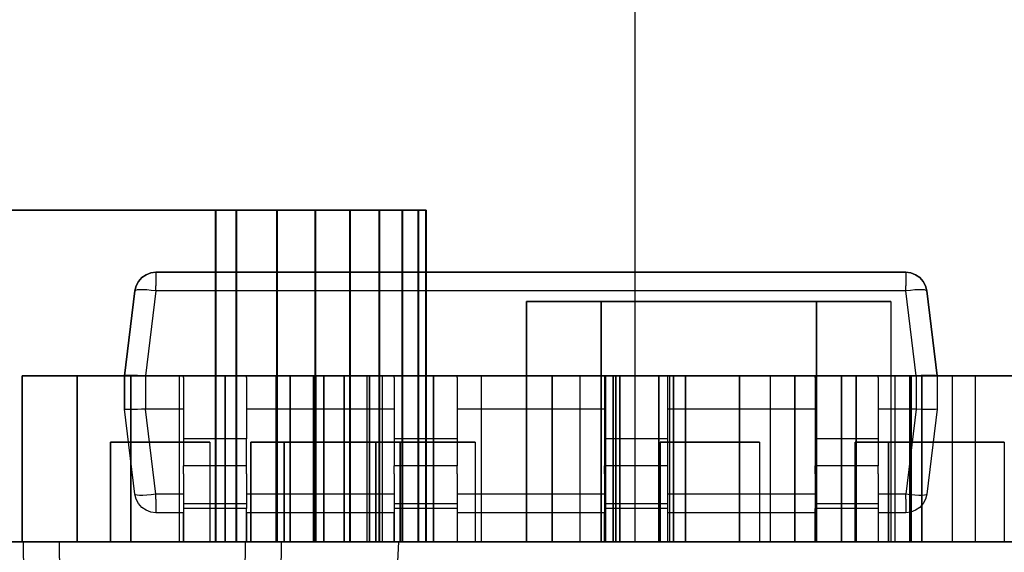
# Model space of a CAD drawing. Header units: inches. Extents: x 0 to 297, y -210 to 0.
# Tile 15 of 82: x 112.05 to 115.02, y -176.97 to -175.37. Entities that reach past the tile are written whole.
import ezdxf

# ---------------------------------------------------------------- set-up
doc = ezdxf.new("R2010")
doc.units = ezdxf.units.IN
doc.header["$MEASUREMENT"] = 0

msp = doc.modelspace()

# ---------------------------------------------------------------- linework, layer by layer
at = {"color": 18, "true_color": 0x000000}
for p, q in [((113.9058, -171.2601), (113.9058, -176.9401)), ((113.9058, -175.2851), (113.9058, -176.9401)), ((111.4102, -175.9401), (112.6402, -175.9401)), ((112.6402, -175.9401), (111.4102, -175.9401)), ((111.4123, -175.9401), (112.6423, -175.9401)), ((112.6423, -175.9401), (111.4123, -175.9401)), ((112.6402, -175.9401), (112.7027, -175.9401)), ((112.7027, -175.9401), (112.6402, -175.9401)), ((112.6402, -175.9401), (112.6402, -176.9401)), ((112.6423, -175.9401), (112.7048, -175.9401)), ((112.7048, -175.9401), (112.6423, -175.9401)), ((112.6423, -175.9401), (112.6423, -176.9401)), ((112.7027, -175.9401), (112.8252, -175.9401)), ((112.7027, -175.9401), (112.7027, -176.9401)), ((112.8252, -175.9401), (112.7027, -175.9401)), ((112.7048, -175.9401), (112.8273, -175.9401)), ((112.7048, -175.9401), (112.7048, -176.9401)), ((112.8273, -175.9401), (112.7048, -175.9401)), ((112.8252, -175.9401), (112.9407, -175.9401)), ((112.8252, -175.9401), (112.8252, -176.9401)), ((112.9407, -175.9401), (112.8252, -175.9401)), ((112.8273, -175.9401), (112.9428, -175.9401)), ((112.8273, -175.9401), (112.8273, -176.9401)), ((112.9428, -175.9401), (112.8273, -175.9401)), ((112.9407, -175.9401), (113.0447, -175.9401)), ((112.9407, -175.9401), (112.9407, -176.9401)), ((113.0447, -175.9401), (112.9407, -175.9401)), ((112.9428, -175.9401), (113.0468, -175.9401)), ((112.9428, -175.9401), (112.9428, -176.9401)), ((113.0468, -175.9401), (112.9428, -175.9401)), ((113.0447, -175.9401), (113.1332, -175.9401)), ((113.0447, -175.9401), (113.0447, -176.9401)), ((113.1332, -175.9401), (113.0447, -175.9401)), ((113.0468, -175.9401), (113.1353, -175.9401)), ((113.0468, -175.9401), (113.0468, -176.9401)), ((113.1353, -175.9401), (113.0468, -175.9401)), ((113.1332, -175.9401), (113.2027, -175.9401)), ((113.1332, -175.9401), (113.1332, -176.9401)), ((113.2027, -175.9401), (113.1332, -175.9401)), ((113.1353, -175.9401), (113.2048, -175.9401)), ((113.1353, -175.9401), (113.1353, -176.9401)), ((113.2048, -175.9401), (113.1353, -175.9401)), ((113.2027, -175.9401), (113.2507, -175.9401)), ((113.2027, -175.9401), (113.2027, -176.9401)), ((113.2507, -175.9401), (113.2027, -175.9401)), ((113.2048, -175.9401), (113.2528, -175.9401)), ((113.2048, -175.9401), (113.2048, -176.9401)), ((113.2528, -175.9401), (113.2048, -175.9401)), ((113.2507, -175.9401), (113.2747, -175.9401)), ((113.2507, -175.9401), (113.2507, -176.9401)), ((113.2747, -175.9401), (113.2507, -175.9401)), ((113.2528, -175.9401), (113.2768, -175.9401)), ((113.2528, -175.9401), (113.2528, -176.9401)), ((113.2768, -175.9401), (113.2528, -175.9401)), ((113.2747, -175.9401), (113.2747, -176.9401)), ((113.2747, -175.9401), (113.2747, -176.9401)), ((113.2768, -175.9401), (113.2768, -176.9401)), ((113.2768, -175.9401), (113.2768, -176.9401)), ((112.4094, -176.1551), (112.4194, -176.1436)), ((112.4194, -176.1436), (112.4094, -176.1551)), ((112.4194, -176.1436), (112.4319, -176.1351)), ((112.4319, -176.1351), (112.4194, -176.1436)), ((112.4319, -176.1351), (112.4464, -176.1296)), ((112.4464, -176.1296), (112.4319, -176.1351)), ((112.4464, -176.1296), (112.4614, -176.1276)), ((112.4614, -176.1276), (112.4464, -176.1296)), ((112.4614, -176.1276), (114.7224, -176.1276)), ((114.7224, -176.1276), (112.4614, -176.1276)), ((112.4614, -176.1276), (112.4614, -176.1296)), ((112.4614, -176.1296), (112.4614, -176.1351)), ((112.4614, -176.1351), (112.4614, -176.1436)), ((112.4614, -176.1436), (112.4614, -176.1551)), ((114.7224, -176.1276), (114.7374, -176.1296)), ((114.7374, -176.1296), (114.7224, -176.1276)), ((114.7224, -176.1276), (114.7224, -176.1296)), ((114.7224, -176.1296), (114.7224, -176.1351)), ((114.7224, -176.1351), (114.7224, -176.1436)), ((114.7224, -176.1436), (114.7224, -176.1551)), ((114.7374, -176.1296), (114.7519, -176.1351)), ((114.7519, -176.1351), (114.7374, -176.1296)), ((114.7519, -176.1351), (114.7644, -176.1436)), ((114.7644, -176.1436), (114.7519, -176.1351)), ((114.7644, -176.1436), (114.7744, -176.1551)), ((114.7744, -176.1551), (114.7644, -176.1436)), ((112.3984, -176.1836), (112.4024, -176.1686)), ((112.4024, -176.1686), (112.3984, -176.1836)), ((112.4049, -176.1806), (112.4004, -176.1821)), ((112.4024, -176.1686), (112.4094, -176.1551)), ((112.4094, -176.1551), (112.4024, -176.1686)), ((112.4124, -176.1801), (112.4049, -176.1806)), ((112.4224, -176.1801), (112.4124, -176.1801)), ((112.4344, -176.1806), (112.4224, -176.1801)), ((112.4474, -176.1821), (112.4344, -176.1806)), ((112.4614, -176.1551), (112.4614, -176.1686)), ((112.4614, -176.1836), (112.4614, -176.1686)), ((114.7224, -176.1551), (114.7224, -176.1686)), ((114.7224, -176.1836), (114.7224, -176.1686)), ((114.7494, -176.1806), (114.7364, -176.1821)), ((114.7614, -176.1801), (114.7494, -176.1806)), ((114.7714, -176.1801), (114.7614, -176.1801)), ((114.7789, -176.1806), (114.7714, -176.1801)), ((114.7744, -176.1551), (114.7819, -176.1686)), ((114.7819, -176.1686), (114.7744, -176.1551)), ((114.7839, -176.1821), (114.7789, -176.1806)), ((114.7819, -176.1686), (114.7854, -176.1836)), ((114.7854, -176.1836), (114.7819, -176.1686)), ((112.3669, -176.4401), (112.3984, -176.1836)), ((112.3984, -176.1836), (112.3669, -176.4401)), ((112.4004, -176.1821), (112.3984, -176.1836)), ((112.4614, -176.1836), (112.4299, -176.4401)), ((112.4614, -176.1836), (112.4474, -176.1821)), ((114.7224, -176.1836), (112.4614, -176.1836)), ((114.7364, -176.1821), (114.7224, -176.1836)), ((114.7539, -176.4401), (114.7224, -176.1836)), ((114.7854, -176.1836), (114.7839, -176.1821)), ((114.7854, -176.1836), (114.8169, -176.4401)), ((114.8169, -176.4401), (114.7854, -176.1836)), ((113.5786, -176.2151), (113.8026, -176.2151)), ((113.5786, -176.9401), (113.5786, -176.2151)), ((113.5786, -176.2151), (113.5786, -176.9401)), ((113.8026, -176.2151), (113.5786, -176.2151)), ((113.8026, -176.2151), (113.8026, -176.9401)), ((113.8026, -176.2151), (113.8026, -176.9401)), ((113.8036, -176.2151), (114.4526, -176.2151)), ((113.8036, -176.9401), (113.8036, -176.2151)), ((113.8036, -176.2151), (113.8036, -176.9401)), ((114.4526, -176.2151), (113.8036, -176.2151)), ((114.4526, -176.2151), (114.4526, -176.9401)), ((114.4526, -176.2151), (114.4526, -176.9401)), ((114.4536, -176.2151), (114.6776, -176.2151)), ((114.4536, -176.9401), (114.4536, -176.2151)), ((114.4536, -176.2151), (114.4536, -176.9401)), ((114.6776, -176.2151), (114.4536, -176.2151)), ((114.6776, -176.2151), (114.6776, -176.9401)), ((114.6776, -176.2151), (114.6776, -176.9401)), ((112.0581, -176.9401), (112.0581, -176.4401)), ((112.0581, -176.4401), (112.5321, -176.4401)), ((112.0581, -176.4401), (112.0581, -176.9401)), ((112.5321, -176.4401), (112.0581, -176.4401)), ((112.2237, -176.4401), (112.3852, -176.4401)), ((112.2237, -176.9401), (112.2237, -176.4401)), ((112.2237, -176.4401), (112.2237, -176.9401)), ((112.3852, -176.4401), (112.2237, -176.4401)), ((112.3689, -176.4391), (112.3669, -176.4401)), ((112.3669, -176.5401), (112.3669, -176.4401)), ((112.3669, -176.4401), (112.3669, -176.5401)), ((112.3669, -176.4401), (112.3669, -176.4401)), ((112.3739, -176.4386), (112.3689, -176.4391)), ((112.3824, -176.4386), (112.3739, -176.4386)), ((112.3929, -176.4386), (112.3824, -176.4386)), ((112.3852, -176.4401), (112.3852, -176.9401)), ((112.3852, -176.4401), (112.3852, -176.9401)), ((112.3862, -176.4401), (112.9352, -176.4401)), ((112.3862, -176.9401), (112.3862, -176.4401)), ((112.3862, -176.4401), (112.3862, -176.9401)), ((112.9352, -176.4401), (112.3862, -176.4401)), ((112.4059, -176.4391), (112.3929, -176.4386)), ((112.4179, -176.4396), (112.4059, -176.4391)), ((112.4299, -176.4401), (112.4179, -176.4396)), ((112.4304, -176.4401), (112.4299, -176.4401)), ((114.7534, -176.4401), (112.4304, -176.4401)), ((112.4304, -176.4401), (112.4304, -176.5401)), ((112.5321, -176.4401), (112.5321, -176.9401)), ((112.5321, -176.4401), (112.5321, -176.9401)), ((112.7344, -176.4401), (112.5444, -176.4401)), ((112.5444, -176.4451), (112.5444, -176.4401)), ((112.5444, -176.4451), (112.5444, -176.4591)), ((112.67, -176.9401), (112.67, -176.4401)), ((112.67, -176.4401), (113.144, -176.4401)), ((112.67, -176.4401), (112.67, -176.9401)), ((113.144, -176.4401), (112.67, -176.4401)), ((112.7344, -176.4451), (112.7344, -176.4401)), ((112.7344, -176.4451), (112.7344, -176.4591)), ((112.8237, -176.9401), (112.8237, -176.4401)), ((112.8237, -176.4401), (113.2977, -176.4401)), ((112.8237, -176.4401), (112.8237, -176.9401)), ((113.2977, -176.4401), (112.8237, -176.4401)), ((112.8661, -176.4401), (113.0276, -176.4401)), ((112.8661, -176.9401), (112.8661, -176.4401)), ((112.8661, -176.4401), (112.8661, -176.9401)), ((113.0276, -176.4401), (112.8661, -176.4401)), ((112.8661, -176.4401), (113.0276, -176.4401)), ((112.8661, -176.9401), (112.8661, -176.4401)), ((113.0276, -176.4401), (112.8661, -176.4401)), ((112.8661, -176.4401), (112.8661, -176.9401)), ((112.9352, -176.4401), (112.9352, -176.9401)), ((112.9352, -176.4401), (112.9352, -176.9401)), ((112.9362, -176.4401), (113.0977, -176.4401)), ((112.9362, -176.9401), (112.9362, -176.4401)), ((112.9362, -176.4401), (112.9362, -176.9401)), ((113.0977, -176.4401), (112.9362, -176.4401)), ((112.9434, -176.4401), (113.1049, -176.4401)), ((112.9434, -176.9401), (112.9434, -176.4401)), ((113.1049, -176.4401), (112.9434, -176.4401)), ((112.9434, -176.4401), (112.9434, -176.9401)), ((112.9434, -176.4401), (113.1049, -176.4401)), ((112.9434, -176.9401), (112.9434, -176.4401)), ((112.9434, -176.4401), (112.9434, -176.9401)), ((113.1049, -176.4401), (112.9434, -176.4401)), ((112.9682, -176.9401), (112.9682, -176.4401)), ((112.9682, -176.4401), (113.4422, -176.4401)), ((112.9682, -176.4401), (112.9682, -176.9401)), ((113.4422, -176.4401), (112.9682, -176.4401)), ((113.0276, -176.4401), (113.0276, -176.9401)), ((113.0276, -176.4401), (113.0276, -176.9401)), ((113.0276, -176.4401), (113.0276, -176.9401)), ((113.0276, -176.4401), (113.0276, -176.9401)), ((113.0286, -176.4401), (113.5776, -176.4401)), ((113.0286, -176.9401), (113.0286, -176.4401)), ((113.0286, -176.4401), (113.0286, -176.9401)), ((113.5776, -176.4401), (113.0286, -176.4401)), ((113.0286, -176.4401), (113.5776, -176.4401)), ((113.0286, -176.9401), (113.0286, -176.4401)), ((113.5776, -176.4401), (113.0286, -176.4401)), ((113.0286, -176.4401), (113.0286, -176.9401)), ((113.0977, -176.4401), (113.0977, -176.9401)), ((113.0977, -176.4401), (113.0977, -176.9401)), ((113.1049, -176.4401), (113.1049, -176.9401)), ((113.1049, -176.4401), (113.1049, -176.9401)), ((113.1049, -176.4401), (113.1049, -176.9401)), ((113.1049, -176.4401), (113.1049, -176.9401)), ((113.1059, -176.4401), (113.6549, -176.4401)), ((113.1059, -176.9401), (113.1059, -176.4401)), ((113.6549, -176.4401), (113.1059, -176.4401)), ((113.1059, -176.4401), (113.1059, -176.9401)), ((113.1059, -176.4401), (113.6549, -176.4401)), ((113.1059, -176.9401), (113.1059, -176.4401)), ((113.1059, -176.4401), (113.1059, -176.9401)), ((113.6549, -176.4401), (113.1059, -176.4401)), ((113.1359, -176.4401), (113.2974, -176.4401)), ((113.1359, -176.9401), (113.1359, -176.4401)), ((113.2974, -176.4401), (113.1359, -176.4401)), ((113.1359, -176.4401), (113.1359, -176.9401)), ((113.144, -176.4401), (113.144, -176.9401)), ((113.144, -176.4401), (113.144, -176.9401)), ((113.3694, -176.4401), (113.1794, -176.4401)), ((113.1794, -176.4451), (113.1794, -176.4401)), ((113.1794, -176.4451), (113.1794, -176.4591)), ((113.2974, -176.4401), (113.2974, -176.9401)), ((113.2974, -176.4401), (113.2974, -176.9401)), ((113.2977, -176.4401), (113.2977, -176.9401)), ((113.2977, -176.4401), (113.2977, -176.9401)), ((113.2984, -176.4401), (113.8474, -176.4401)), ((113.2984, -176.9401), (113.2984, -176.4401)), ((113.8474, -176.4401), (113.2984, -176.4401)), ((113.2984, -176.4401), (113.2984, -176.9401)), ((113.3694, -176.4451), (113.3694, -176.4401)), ((113.3694, -176.4451), (113.3694, -176.4591)), ((113.4422, -176.4401), (113.4422, -176.9401)), ((113.4422, -176.4401), (113.4422, -176.9401)), ((113.5776, -176.4401), (113.5776, -176.9401)), ((113.5776, -176.4401), (113.5776, -176.9401)), ((113.5776, -176.4401), (113.5776, -176.9401)), ((113.5776, -176.4401), (113.5776, -176.9401)), ((113.5786, -176.4401), (113.7401, -176.4401)), ((113.5786, -176.9401), (113.5786, -176.4401)), ((113.5786, -176.4401), (113.5786, -176.9401)), ((113.7401, -176.4401), (113.5786, -176.4401)), ((113.5786, -176.4401), (113.7401, -176.4401)), ((113.5786, -176.9401), (113.5786, -176.4401)), ((113.7401, -176.4401), (113.5786, -176.4401)), ((113.5786, -176.4401), (113.5786, -176.9401)), ((113.6549, -176.4401), (113.6549, -176.9401)), ((113.6549, -176.4401), (113.6549, -176.9401)), ((113.6549, -176.4401), (113.6549, -176.9401)), ((113.6549, -176.4401), (113.6549, -176.9401)), ((113.6559, -176.4401), (113.8174, -176.4401)), ((113.6559, -176.9401), (113.6559, -176.4401)), ((113.8174, -176.4401), (113.6559, -176.4401)), ((113.6559, -176.4401), (113.6559, -176.9401)), ((113.6559, -176.4401), (113.8174, -176.4401)), ((113.6559, -176.9401), (113.6559, -176.4401)), ((113.6559, -176.4401), (113.6559, -176.9401)), ((113.8174, -176.4401), (113.6559, -176.4401)), ((113.7401, -176.4401), (113.7401, -176.9401)), ((113.7401, -176.4401), (113.7401, -176.9401)), ((113.7401, -176.4401), (113.7401, -176.9401)), ((113.7401, -176.4401), (113.7401, -176.9401)), ((114.0044, -176.4401), (113.8144, -176.4401)), ((113.8144, -176.4401), (113.8144, -176.4451)), ((113.8144, -176.4451), (113.8144, -176.4591)), ((113.8156, -176.4401), (113.9771, -176.4401)), ((113.8156, -176.9401), (113.8156, -176.4401)), ((113.8156, -176.4401), (113.8156, -176.9401)), ((113.9771, -176.4401), (113.8156, -176.4401)), ((113.8174, -176.4401), (113.8174, -176.9401)), ((113.8174, -176.4401), (113.8174, -176.9401)), ((113.8174, -176.4401), (113.8174, -176.9401)), ((113.8174, -176.4401), (113.8174, -176.9401)), ((113.8397, -176.9401), (113.8397, -176.4401)), ((113.8397, -176.4401), (114.3137, -176.4401)), ((113.8397, -176.4401), (113.8397, -176.9401)), ((114.3137, -176.4401), (113.8397, -176.4401)), ((113.8474, -176.4401), (113.8474, -176.9401)), ((113.8474, -176.4401), (113.8474, -176.9401)), ((113.8484, -176.4401), (114.0099, -176.4401)), ((113.8484, -176.9401), (113.8484, -176.4401)), ((114.0099, -176.4401), (113.8484, -176.4401)), ((113.8484, -176.4401), (113.8484, -176.9401)), ((113.86, -176.4401), (114.0215, -176.4401)), ((113.86, -176.9401), (113.86, -176.4401)), ((114.0215, -176.4401), (113.86, -176.4401)), ((113.86, -176.4401), (113.86, -176.9401)), ((113.9771, -176.4401), (113.9771, -176.9401)), ((113.9771, -176.4401), (113.9771, -176.9401)), ((113.9781, -176.4401), (114.5271, -176.4401)), ((113.9781, -176.9401), (113.9781, -176.4401)), ((113.9781, -176.4401), (113.9781, -176.9401)), ((114.5271, -176.4401), (113.9781, -176.4401)), ((114.0044, -176.4401), (114.0044, -176.4451)), ((114.0044, -176.4451), (114.0044, -176.4591)), ((114.0099, -176.4401), (114.0099, -176.9401)), ((114.0099, -176.4401), (114.0099, -176.9401)), ((114.0215, -176.4401), (114.0215, -176.9401)), ((114.0215, -176.4401), (114.0215, -176.9401)), ((114.0225, -176.4401), (114.5715, -176.4401)), ((114.0225, -176.9401), (114.0225, -176.4401)), ((114.5715, -176.4401), (114.0225, -176.4401)), ((114.0225, -176.4401), (114.0225, -176.9401)), ((114.058, -176.4401), (114.2195, -176.4401)), ((114.058, -176.9401), (114.058, -176.4401)), ((114.2195, -176.4401), (114.058, -176.4401)), ((114.058, -176.4401), (114.058, -176.9401)), ((114.2195, -176.4401), (114.2195, -176.9401)), ((114.2195, -176.4401), (114.2195, -176.9401)), ((114.2205, -176.4401), (114.7695, -176.4401)), ((114.2205, -176.9401), (114.2205, -176.4401)), ((114.7695, -176.4401), (114.2205, -176.4401)), ((114.2205, -176.4401), (114.2205, -176.9401)), ((114.3137, -176.4401), (114.3137, -176.9401)), ((114.3137, -176.4401), (114.3137, -176.9401)), ((114.3877, -176.9401), (114.3877, -176.4401)), ((114.3877, -176.4401), (114.8617, -176.4401)), ((114.3877, -176.4401), (114.3877, -176.9401)), ((114.8617, -176.4401), (114.3877, -176.4401)), ((114.6394, -176.4401), (114.4494, -176.4401)), ((114.4494, -176.4451), (114.4494, -176.4401)), ((114.4494, -176.4451), (114.4494, -176.4591)), ((114.5271, -176.4401), (114.5271, -176.9401)), ((114.5271, -176.4401), (114.5271, -176.9401)), ((114.5281, -176.4401), (114.6896, -176.4401)), ((114.5281, -176.9401), (114.5281, -176.4401)), ((114.5281, -176.4401), (114.5281, -176.9401)), ((114.6896, -176.4401), (114.5281, -176.4401)), ((114.5715, -176.4401), (114.5715, -176.9401)), ((114.5715, -176.4401), (114.5715, -176.9401)), ((114.5725, -176.4401), (114.734, -176.4401)), ((114.5725, -176.9401), (114.5725, -176.4401)), ((114.734, -176.4401), (114.5725, -176.4401)), ((114.5725, -176.4401), (114.5725, -176.9401)), ((114.6394, -176.4451), (114.6394, -176.4401)), ((114.6394, -176.4451), (114.6394, -176.4591)), ((114.6896, -176.4401), (114.6896, -176.9401)), ((114.6896, -176.4401), (114.6896, -176.9401)), ((114.734, -176.4401), (114.734, -176.9401)), ((114.734, -176.4401), (114.734, -176.9401)), ((114.7387, -176.9401), (114.7387, -176.4401)), ((114.7387, -176.4401), (115.2127, -176.4401)), ((114.7387, -176.4401), (114.7387, -176.9401)), ((115.2127, -176.4401), (114.7387, -176.4401)), ((114.7539, -176.4401), (114.7534, -176.4401)), ((114.7534, -176.4401), (114.7534, -176.5401)), ((114.7684, -176.4391), (114.7539, -176.4401)), ((114.7824, -176.4386), (114.7684, -176.4391)), ((114.7695, -176.4401), (114.7695, -176.9401)), ((114.7695, -176.4401), (114.7695, -176.9401)), ((114.7705, -176.4401), (114.932, -176.4401)), ((114.7705, -176.9401), (114.7705, -176.4401)), ((114.932, -176.4401), (114.7705, -176.4401)), ((114.7705, -176.4401), (114.7705, -176.9401)), ((114.7949, -176.4386), (114.7824, -176.4386)), ((114.8049, -176.4386), (114.7949, -176.4386)), ((114.8119, -176.4391), (114.8049, -176.4386)), ((114.8159, -176.4396), (114.8119, -176.4391)), ((114.8169, -176.4401), (114.8159, -176.4396)), ((114.8169, -176.4401), (114.8169, -176.5401)), ((114.8169, -176.4401), (114.8169, -176.5401)), ((114.8169, -176.4401), (114.8169, -176.4401)), ((114.8617, -176.4401), (114.8617, -176.9401)), ((114.8617, -176.4401), (114.8617, -176.9401)), ((114.932, -176.4401), (114.932, -176.9401)), ((114.932, -176.4401), (114.932, -176.9401)), ((112.5444, -176.4591), (112.5444, -176.4816)), ((112.7344, -176.4591), (112.7344, -176.4816)), ((113.1794, -176.4591), (113.1794, -176.4816)), ((113.3694, -176.4591), (113.3694, -176.4816)), ((113.8144, -176.4591), (113.8144, -176.4816)), ((114.0044, -176.4591), (114.0044, -176.4816)), ((114.4494, -176.4591), (114.4494, -176.4816)), ((114.6394, -176.4591), (114.6394, -176.4816)), ((112.5444, -176.4816), (112.5444, -176.5116)), ((112.7344, -176.4816), (112.7344, -176.5116)), ((113.1794, -176.4816), (113.1794, -176.5116)), ((113.3694, -176.4816), (113.3694, -176.5116)), ((113.8144, -176.4816), (113.8144, -176.5116)), ((114.0044, -176.4816), (114.0044, -176.5116)), ((114.4494, -176.4816), (114.4494, -176.5116)), ((114.6394, -176.4816), (114.6394, -176.5116)), ((112.5444, -176.5116), (112.5444, -176.5476)), ((112.7344, -176.5116), (112.7344, -176.5476)), ((113.1794, -176.5116), (113.1794, -176.5476)), ((113.3694, -176.5116), (113.3694, -176.5476)), ((113.8144, -176.5116), (113.8144, -176.5476)), ((114.0044, -176.5116), (114.0044, -176.5476)), ((114.4494, -176.5116), (114.4494, -176.5476)), ((114.6394, -176.5116), (114.6394, -176.5476)), ((112.3984, -176.7966), (112.3669, -176.5401)), ((112.3984, -176.7966), (112.3669, -176.5401)), ((112.3689, -176.5411), (112.3669, -176.5401)), ((112.3669, -176.5401), (112.3669, -176.5401)), ((112.3739, -176.5416), (112.3689, -176.5411)), ((112.3824, -176.5416), (112.3739, -176.5416)), ((112.3929, -176.5416), (112.3824, -176.5416)), ((112.4059, -176.5411), (112.3929, -176.5416)), ((112.4179, -176.5406), (112.4059, -176.5411)), ((112.4299, -176.5401), (112.4179, -176.5406)), ((112.4304, -176.5401), (112.4299, -176.5401)), ((112.4614, -176.7966), (112.4299, -176.5401)), ((112.5444, -176.5401), (112.4304, -176.5401)), ((112.5444, -176.5476), (112.5444, -176.5876)), ((113.1794, -176.5401), (112.7344, -176.5401)), ((112.7344, -176.5476), (112.7344, -176.5876)), ((113.1794, -176.5476), (113.1794, -176.5876)), ((113.8144, -176.5401), (113.3694, -176.5401)), ((113.3694, -176.5476), (113.3694, -176.5876)), ((113.8144, -176.5476), (113.8144, -176.5876)), ((114.4494, -176.5401), (114.0044, -176.5401)), ((114.0044, -176.5476), (114.0044, -176.5876)), ((114.4494, -176.5476), (114.4494, -176.5876)), ((114.7534, -176.5401), (114.6394, -176.5401)), ((114.6394, -176.5476), (114.6394, -176.5876)), ((114.7539, -176.5401), (114.7224, -176.7966)), ((114.7539, -176.5401), (114.7534, -176.5401)), ((114.7684, -176.5411), (114.7539, -176.5401)), ((114.7824, -176.5416), (114.7684, -176.5411)), ((114.7949, -176.5416), (114.7824, -176.5416)), ((114.8169, -176.5401), (114.7854, -176.7966)), ((114.8169, -176.5401), (114.7854, -176.7966)), ((114.8049, -176.5416), (114.7949, -176.5416)), ((114.8119, -176.5411), (114.8049, -176.5416)), ((114.8159, -176.5406), (114.8119, -176.5411)), ((114.8169, -176.5401), (114.8159, -176.5406)), ((114.8169, -176.5401), (114.8169, -176.5401)), ((112.5444, -176.5876), (112.5444, -176.6301)), ((112.7344, -176.5876), (112.7344, -176.6301)), ((113.1794, -176.5876), (113.1794, -176.6301)), ((113.3694, -176.5876), (113.3694, -176.6301)), ((113.8144, -176.5876), (113.8144, -176.6301)), ((114.0044, -176.5876), (114.0044, -176.6301)), ((114.4494, -176.5876), (114.4494, -176.6301)), ((114.6394, -176.5876), (114.6394, -176.6301)), ((112.3251, -176.9401), (112.3251, -176.6401)), ((112.3251, -176.6401), (112.6241, -176.6401)), ((112.3251, -176.6401), (112.3251, -176.9401)), ((112.6241, -176.6401), (112.3251, -176.6401)), ((112.5444, -176.6301), (112.5444, -176.7111)), ((112.7344, -176.6301), (112.5444, -176.6301)), ((112.6241, -176.6401), (112.6241, -176.9401)), ((112.6241, -176.6401), (112.6241, -176.9401)), ((112.7344, -176.7111), (112.7344, -176.6301)), ((112.7482, -176.6401), (112.8472, -176.6401)), ((112.7482, -176.9401), (112.7482, -176.6401)), ((112.7482, -176.6401), (112.7482, -176.9401)), ((112.8472, -176.6401), (112.7482, -176.6401)), ((112.8472, -176.6401), (112.8472, -176.9401)), ((112.8472, -176.6401), (112.8472, -176.9401)), ((112.8482, -176.6401), (113.1972, -176.6401)), ((112.8482, -176.9401), (112.8482, -176.6401)), ((112.8482, -176.6401), (112.8482, -176.9401)), ((113.1972, -176.6401), (112.8482, -176.6401)), ((113.1249, -176.9401), (113.1249, -176.6401)), ((113.1249, -176.6401), (113.4239, -176.6401)), ((113.1249, -176.6401), (113.1249, -176.9401)), ((113.4239, -176.6401), (113.1249, -176.6401)), ((113.1794, -176.6301), (113.1794, -176.7111)), ((113.3694, -176.6301), (113.1794, -176.6301)), ((113.1972, -176.6401), (113.1972, -176.9401)), ((113.1972, -176.6401), (113.1972, -176.9401)), ((113.1982, -176.6401), (113.2972, -176.6401)), ((113.1982, -176.9401), (113.1982, -176.6401)), ((113.1982, -176.6401), (113.1982, -176.9401)), ((113.2972, -176.6401), (113.1982, -176.6401)), ((113.2972, -176.6401), (113.2972, -176.9401)), ((113.2972, -176.6401), (113.2972, -176.9401)), ((113.3694, -176.6301), (113.3694, -176.7111)), ((113.4239, -176.6401), (113.4239, -176.9401)), ((113.4239, -176.6401), (113.4239, -176.9401)), ((113.8144, -176.6301), (113.8144, -176.7111)), ((114.0044, -176.6301), (113.8144, -176.6301)), ((113.982, -176.9401), (113.982, -176.6401)), ((113.982, -176.6401), (114.281, -176.6401)), ((113.982, -176.6401), (113.982, -176.9401)), ((114.281, -176.6401), (113.982, -176.6401)), ((114.0044, -176.6301), (114.0044, -176.7111)), ((114.281, -176.6401), (114.281, -176.9401)), ((114.281, -176.6401), (114.281, -176.9401)), ((114.4494, -176.6301), (114.4494, -176.7111)), ((114.6394, -176.6301), (114.4494, -176.6301)), ((114.5699, -176.6401), (114.6689, -176.6401)), ((114.5699, -176.9401), (114.5699, -176.6401)), ((114.5699, -176.6401), (114.5699, -176.9401)), ((114.6689, -176.6401), (114.5699, -176.6401)), ((114.5699, -176.6401), (114.6689, -176.6401)), ((114.5699, -176.9401), (114.5699, -176.6401)), ((114.6689, -176.6401), (114.5699, -176.6401)), ((114.5699, -176.6401), (114.5699, -176.9401)), ((114.6394, -176.6301), (114.6394, -176.7111)), ((114.6689, -176.6401), (114.6689, -176.9401)), ((114.6689, -176.6401), (114.6689, -176.9401)), ((114.6689, -176.6401), (114.6689, -176.9401)), ((114.6689, -176.6401), (114.6689, -176.9401)), ((114.6699, -176.6401), (115.0189, -176.6401)), ((114.6699, -176.9401), (114.6699, -176.6401)), ((114.6699, -176.6401), (114.6699, -176.9401)), ((115.0189, -176.6401), (114.6699, -176.6401)), ((114.6699, -176.6401), (115.0189, -176.6401)), ((114.6699, -176.9401), (114.6699, -176.6401)), ((115.0189, -176.6401), (114.6699, -176.6401)), ((114.6699, -176.6401), (114.6699, -176.9401)), ((115.0189, -176.6401), (115.0189, -176.9401)), ((115.0189, -176.6401), (115.0189, -176.9401)), ((115.0189, -176.6401), (115.0189, -176.9401)), ((115.0189, -176.6401), (115.0189, -176.9401)), ((112.5444, -176.7356), (112.5444, -176.7111)), ((112.7344, -176.7111), (112.5444, -176.7111)), ((112.7344, -176.7356), (112.7344, -176.7111)), ((113.1794, -176.7356), (113.1794, -176.7111)), ((113.3694, -176.7111), (113.1794, -176.7111)), ((113.3694, -176.7356), (113.3694, -176.7111)), ((113.8144, -176.7356), (113.8144, -176.7111)), ((114.0044, -176.7111), (113.8144, -176.7111)), ((114.0044, -176.7111), (114.0044, -176.7356)), ((114.4494, -176.7356), (114.4494, -176.7111)), ((114.6394, -176.7111), (114.4494, -176.7111)), ((114.6394, -176.7356), (114.6394, -176.7111)), ((112.5444, -176.7356), (112.5444, -176.7591)), ((112.7344, -176.7356), (112.7344, -176.7591)), ((113.1794, -176.7356), (113.1794, -176.7591)), ((113.3694, -176.7356), (113.3694, -176.7591)), ((113.8144, -176.7356), (113.8144, -176.7591)), ((114.0044, -176.7356), (114.0044, -176.7591)), ((114.4494, -176.7356), (114.4494, -176.7591)), ((114.6394, -176.7356), (114.6394, -176.7591)), ((112.5444, -176.7591), (112.5444, -176.7801)), ((112.7344, -176.7591), (112.7344, -176.7801)), ((113.1794, -176.7591), (113.1794, -176.7801)), ((113.3694, -176.7591), (113.3694, -176.7801)), ((113.8144, -176.7591), (113.8144, -176.7801)), ((114.0044, -176.7591), (114.0044, -176.7801)), ((114.4494, -176.7591), (114.4494, -176.7801)), ((114.6394, -176.7591), (114.6394, -176.7801)), ((112.4024, -176.8116), (112.3984, -176.7966)), ((112.4024, -176.8116), (112.3984, -176.7966)), ((112.4004, -176.7981), (112.3984, -176.7966)), ((112.4049, -176.7996), (112.4004, -176.7981)), ((112.4124, -176.8001), (112.4049, -176.7996)), ((112.4224, -176.8001), (112.4124, -176.8001)), ((112.4344, -176.7996), (112.4224, -176.8001)), ((112.4474, -176.7981), (112.4344, -176.7996)), ((112.4614, -176.7966), (112.4474, -176.7981)), ((112.4614, -176.8116), (112.4614, -176.7966)), ((112.5444, -176.7966), (112.4614, -176.7966)), ((112.5444, -176.7801), (112.5444, -176.7981)), ((112.5444, -176.7981), (112.5444, -176.8121)), ((112.7344, -176.7801), (112.7344, -176.7981)), ((113.1794, -176.7966), (112.7344, -176.7966)), ((112.7344, -176.7981), (112.7344, -176.8121)), ((113.1794, -176.7801), (113.1794, -176.7981)), ((113.1794, -176.7981), (113.1794, -176.8121)), ((113.3694, -176.7801), (113.3694, -176.7981)), ((113.8144, -176.7966), (113.3694, -176.7966)), ((113.3694, -176.7981), (113.3694, -176.8121)), ((113.8144, -176.7801), (113.8144, -176.7981)), ((113.8144, -176.7981), (113.8144, -176.8121)), ((114.0044, -176.7801), (114.0044, -176.7981)), ((114.4494, -176.7966), (114.0044, -176.7966)), ((114.0044, -176.7981), (114.0044, -176.8121)), ((114.4494, -176.7801), (114.4494, -176.7981)), ((114.4494, -176.7981), (114.4494, -176.8121)), ((114.6394, -176.7801), (114.6394, -176.7981)), ((114.7224, -176.7966), (114.6394, -176.7966)), ((114.6394, -176.7981), (114.6394, -176.8121)), ((114.7364, -176.7981), (114.7224, -176.7966)), ((114.7224, -176.8116), (114.7224, -176.7966)), ((114.7494, -176.7996), (114.7364, -176.7981)), ((114.7614, -176.8001), (114.7494, -176.7996)), ((114.7714, -176.8001), (114.7614, -176.8001)), ((114.7789, -176.7996), (114.7714, -176.8001)), ((114.7839, -176.7981), (114.7789, -176.7996)), ((114.7854, -176.7966), (114.7819, -176.8116)), ((114.7854, -176.7966), (114.7819, -176.8116)), ((114.7854, -176.7966), (114.7839, -176.7981)), ((112.4094, -176.8251), (112.4024, -176.8116)), ((112.4094, -176.8251), (112.4024, -176.8116)), ((112.4194, -176.8366), (112.4094, -176.8251)), ((112.4194, -176.8366), (112.4094, -176.8251)), ((112.4614, -176.8116), (112.4614, -176.8251)), ((112.4614, -176.8251), (112.4614, -176.8366)), ((112.5444, -176.8121), (112.5444, -176.8216)), ((112.5444, -176.8216), (112.5444, -176.8261)), ((112.5444, -176.8261), (112.5444, -176.8401)), ((112.7344, -176.8261), (112.5444, -176.8261)), ((112.7344, -176.8121), (112.7344, -176.8216)), ((112.7344, -176.8216), (112.7344, -176.8261)), ((112.7344, -176.8261), (112.7344, -176.8401)), ((113.1794, -176.8121), (113.1794, -176.8216)), ((113.1794, -176.8216), (113.1794, -176.8261)), ((113.1794, -176.8261), (113.1794, -176.8401)), ((113.3694, -176.8261), (113.1794, -176.8261)), ((113.3694, -176.8121), (113.3694, -176.8216)), ((113.3694, -176.8216), (113.3694, -176.8261)), ((113.3694, -176.8261), (113.3694, -176.8401)), ((113.8144, -176.8121), (113.8144, -176.8216)), ((113.8144, -176.8216), (113.8144, -176.8261)), ((113.8144, -176.8261), (113.8144, -176.8401)), ((114.0044, -176.8261), (113.8144, -176.8261)), ((114.0044, -176.8121), (114.0044, -176.8216)), ((114.0044, -176.8216), (114.0044, -176.8261)), ((114.0044, -176.8261), (114.0044, -176.8401)), ((114.4494, -176.8121), (114.4494, -176.8216)), ((114.4494, -176.8216), (114.4494, -176.8261)), ((114.4494, -176.8261), (114.4494, -176.8401)), ((114.6394, -176.8261), (114.4494, -176.8261)), ((114.6394, -176.8121), (114.6394, -176.8216)), ((114.6394, -176.8216), (114.6394, -176.8261)), ((114.6394, -176.8261), (114.6394, -176.8401)), ((114.7224, -176.8116), (114.7224, -176.8251)), ((114.7224, -176.8251), (114.7224, -176.8366)), ((114.7744, -176.8251), (114.7644, -176.8366)), ((114.7744, -176.8251), (114.7644, -176.8366)), ((114.7819, -176.8116), (114.7744, -176.8251)), ((114.7819, -176.8116), (114.7744, -176.8251)), ((112.4319, -176.8451), (112.4194, -176.8366)), ((112.4319, -176.8451), (112.4194, -176.8366)), ((112.4464, -176.8506), (112.4319, -176.8451)), ((112.4464, -176.8506), (112.4319, -176.8451)), ((112.4614, -176.8526), (112.4464, -176.8506)), ((112.4614, -176.8526), (112.4464, -176.8506)), ((112.4614, -176.8366), (112.4614, -176.8451)), ((112.4614, -176.8451), (112.4614, -176.8506)), ((112.4614, -176.8506), (112.4614, -176.8526)), ((112.5444, -176.8526), (112.4614, -176.8526)), ((112.5444, -176.8526), (112.4614, -176.8526)), ((112.7344, -176.8401), (112.5444, -176.8401)), ((112.5444, -176.8401), (112.5444, -176.9401)), ((112.5444, -176.9401), (112.5444, -176.8526)), ((112.7344, -176.9401), (112.7344, -176.8401)), ((113.1794, -176.8526), (112.7344, -176.8526)), ((112.7344, -176.8526), (112.7344, -176.9401)), ((113.1794, -176.8526), (112.7344, -176.8526)), ((113.3694, -176.8401), (113.1794, -176.8401)), ((113.1794, -176.8401), (113.1794, -176.9401)), ((113.1794, -176.9401), (113.1794, -176.8526)), ((113.3694, -176.8401), (113.3694, -176.9401)), ((113.8144, -176.8526), (113.3694, -176.8526)), ((113.3694, -176.8526), (113.3694, -176.9401)), ((113.8144, -176.8526), (113.3694, -176.8526)), ((114.0044, -176.8401), (113.8144, -176.8401)), ((113.8144, -176.8401), (113.8144, -176.9401)), ((113.8144, -176.9401), (113.8144, -176.8526)), ((114.0044, -176.8401), (114.0044, -176.9401)), ((114.4494, -176.8526), (114.0044, -176.8526)), ((114.0044, -176.8526), (114.0044, -176.9401)), ((114.4494, -176.8526), (114.0044, -176.8526)), ((114.6394, -176.8401), (114.4494, -176.8401)), ((114.4494, -176.9401), (114.4494, -176.8401)), ((114.4494, -176.9401), (114.4494, -176.8526)), ((114.6394, -176.8401), (114.6394, -176.9401)), ((114.7224, -176.8526), (114.6394, -176.8526)), ((114.6394, -176.8526), (114.6394, -176.9401)), ((114.7224, -176.8526), (114.6394, -176.8526)), ((114.7224, -176.8366), (114.7224, -176.8451)), ((114.7224, -176.8451), (114.7224, -176.8506)), ((114.7374, -176.8506), (114.7224, -176.8526)), ((114.7374, -176.8506), (114.7224, -176.8526)), ((114.7224, -176.8506), (114.7224, -176.8526)), ((114.7519, -176.8451), (114.7374, -176.8506)), ((114.7519, -176.8451), (114.7374, -176.8506)), ((114.7644, -176.8366), (114.7519, -176.8451)), ((114.7644, -176.8366), (114.7519, -176.8451)), ((82.2458, -176.9401), (183.8458, -176.9401)), ((113.9058, -176.9401), (110.4158, -176.9401)), ((112.6402, -176.9401), (111.4102, -176.9401)), ((112.6402, -176.9401), (111.4102, -176.9401)), ((112.6423, -176.9401), (111.4123, -176.9401)), ((112.6423, -176.9401), (111.4123, -176.9401)), ((112.5321, -176.9401), (112.0581, -176.9401)), ((112.5321, -176.9401), (112.0581, -176.9401)), ((112.0683, -177.6291), (112.0623, -176.9401)), ((112.1768, -177.6251), (112.1708, -176.9401)), ((112.3852, -176.9401), (112.2237, -176.9401)), ((112.3852, -176.9401), (112.2237, -176.9401)), ((112.6241, -176.9401), (112.3251, -176.9401)), ((112.6241, -176.9401), (112.3251, -176.9401)), ((112.9352, -176.9401), (112.3862, -176.9401)), ((112.9352, -176.9401), (112.3862, -176.9401)), ((112.7344, -176.9401), (112.5444, -176.9401)), ((112.7344, -176.9401), (112.5444, -176.9401)), ((112.7027, -176.9401), (112.6402, -176.9401)), ((112.7027, -176.9401), (112.6402, -176.9401)), ((112.7048, -176.9401), (112.6423, -176.9401)), ((112.7048, -176.9401), (112.6423, -176.9401)), ((113.144, -176.9401), (112.67, -176.9401)), ((113.144, -176.9401), (112.67, -176.9401)), ((112.8252, -176.9401), (112.7027, -176.9401)), ((112.8252, -176.9401), (112.7027, -176.9401)), ((112.8273, -176.9401), (112.7048, -176.9401)), ((112.8273, -176.9401), (112.7048, -176.9401)), ((112.7308, -176.9401), (112.7248, -177.6251)), ((112.8472, -176.9401), (112.7482, -176.9401)), ((112.8472, -176.9401), (112.7482, -176.9401)), ((113.2977, -176.9401), (112.8237, -176.9401)), ((113.2977, -176.9401), (112.8237, -176.9401)), ((112.9407, -176.9401), (112.8252, -176.9401)), ((112.9407, -176.9401), (112.8252, -176.9401)), ((112.9428, -176.9401), (112.8273, -176.9401)), ((112.9428, -176.9401), (112.8273, -176.9401)), ((112.8393, -176.9401), (112.8333, -177.6291)), ((113.1972, -176.9401), (112.8482, -176.9401)), ((113.1972, -176.9401), (112.8482, -176.9401)), ((113.0276, -176.9401), (112.8661, -176.9401)), ((113.0276, -176.9401), (112.8661, -176.9401)), ((113.0276, -176.9401), (112.8661, -176.9401)), ((113.0276, -176.9401), (112.8661, -176.9401)), ((113.0977, -176.9401), (112.9362, -176.9401)), ((113.0977, -176.9401), (112.9362, -176.9401)), ((113.0447, -176.9401), (112.9407, -176.9401)), ((113.0447, -176.9401), (112.9407, -176.9401)), ((113.0468, -176.9401), (112.9428, -176.9401)), ((113.0468, -176.9401), (112.9428, -176.9401)), ((113.1049, -176.9401), (112.9434, -176.9401)), ((113.1049, -176.9401), (112.9434, -176.9401)), ((113.1049, -176.9401), (112.9434, -176.9401)), ((113.1049, -176.9401), (112.9434, -176.9401)), ((113.4422, -176.9401), (112.9682, -176.9401)), ((113.4422, -176.9401), (112.9682, -176.9401)), ((113.5776, -176.9401), (113.0286, -176.9401)), ((113.5776, -176.9401), (113.0286, -176.9401)), ((113.5776, -176.9401), (113.0286, -176.9401)), ((113.5776, -176.9401), (113.0286, -176.9401)), ((113.1332, -176.9401), (113.0447, -176.9401)), ((113.1332, -176.9401), (113.0447, -176.9401)), ((113.1353, -176.9401), (113.0468, -176.9401)), ((113.1353, -176.9401), (113.0468, -176.9401)), ((113.6549, -176.9401), (113.1059, -176.9401)), ((113.6549, -176.9401), (113.1059, -176.9401)), ((113.6549, -176.9401), (113.1059, -176.9401)), ((113.6549, -176.9401), (113.1059, -176.9401)), ((113.4239, -176.9401), (113.1249, -176.9401)), ((113.4239, -176.9401), (113.1249, -176.9401)), ((113.2027, -176.9401), (113.1332, -176.9401)), ((113.2027, -176.9401), (113.1332, -176.9401)), ((113.2048, -176.9401), (113.1353, -176.9401)), ((113.2048, -176.9401), (113.1353, -176.9401)), ((113.2974, -176.9401), (113.1359, -176.9401)), ((113.2974, -176.9401), (113.1359, -176.9401)), ((113.1933, -176.9401), (113.1573, -177.6291)), ((113.1933, -176.9401), (113.1573, -177.6291)), ((113.3694, -176.9401), (113.1794, -176.9401)), ((113.3694, -176.9401), (113.1794, -176.9401)), ((113.9058, -176.9401), (113.1933, -176.9401)), ((113.2972, -176.9401), (113.1982, -176.9401)), ((113.2972, -176.9401), (113.1982, -176.9401)), ((113.2507, -176.9401), (113.2027, -176.9401)), ((113.2507, -176.9401), (113.2027, -176.9401)), ((113.2528, -176.9401), (113.2048, -176.9401)), ((113.2528, -176.9401), (113.2048, -176.9401)), ((113.2747, -176.9401), (113.2507, -176.9401)), ((113.2747, -176.9401), (113.2507, -176.9401)), ((113.2768, -176.9401), (113.2528, -176.9401)), ((113.2768, -176.9401), (113.2528, -176.9401)), ((113.8474, -176.9401), (113.2984, -176.9401)), ((113.8474, -176.9401), (113.2984, -176.9401)), ((113.7401, -176.9401), (113.5786, -176.9401)), ((113.7401, -176.9401), (113.5786, -176.9401)), ((113.7401, -176.9401), (113.5786, -176.9401)), ((113.7401, -176.9401), (113.5786, -176.9401)), ((113.8026, -176.9401), (113.5786, -176.9401)), ((113.8026, -176.9401), (113.5786, -176.9401)), ((113.8174, -176.9401), (113.6559, -176.9401)), ((113.8174, -176.9401), (113.6559, -176.9401)), ((113.8174, -176.9401), (113.6559, -176.9401)), ((113.8174, -176.9401), (113.6559, -176.9401)), ((114.4526, -176.9401), (113.8036, -176.9401)), ((114.4526, -176.9401), (113.8036, -176.9401)), ((114.0044, -176.9401), (113.8144, -176.9401)), ((114.0044, -176.9401), (113.8144, -176.9401)), ((113.9771, -176.9401), (113.8156, -176.9401)), ((113.9771, -176.9401), (113.8156, -176.9401)), ((114.3137, -176.9401), (113.8397, -176.9401)), ((114.3137, -176.9401), (113.8397, -176.9401)), ((114.0099, -176.9401), (113.8484, -176.9401)), ((114.0099, -176.9401), (113.8484, -176.9401)), ((114.0215, -176.9401), (113.86, -176.9401)), ((114.0215, -176.9401), (113.86, -176.9401)), ((114.5271, -176.9401), (113.9781, -176.9401)), ((114.5271, -176.9401), (113.9781, -176.9401)), ((114.281, -176.9401), (113.982, -176.9401)), ((114.281, -176.9401), (113.982, -176.9401)), ((114.5715, -176.9401), (114.0225, -176.9401)), ((114.5715, -176.9401), (114.0225, -176.9401)), ((114.2195, -176.9401), (114.058, -176.9401)), ((114.2195, -176.9401), (114.058, -176.9401)), ((114.7695, -176.9401), (114.2205, -176.9401)), ((114.7695, -176.9401), (114.2205, -176.9401)), ((114.8617, -176.9401), (114.3877, -176.9401)), ((114.8617, -176.9401), (114.3877, -176.9401)), ((114.6394, -176.9401), (114.4494, -176.9401)), ((114.6394, -176.9401), (114.4494, -176.9401)), ((114.6776, -176.9401), (114.4536, -176.9401)), ((114.6776, -176.9401), (114.4536, -176.9401)), ((114.6896, -176.9401), (114.5281, -176.9401)), ((114.6896, -176.9401), (114.5281, -176.9401)), ((114.6689, -176.9401), (114.5699, -176.9401)), ((114.6689, -176.9401), (114.5699, -176.9401)), ((114.6689, -176.9401), (114.5699, -176.9401)), ((114.6689, -176.9401), (114.5699, -176.9401)), ((114.734, -176.9401), (114.5725, -176.9401)), ((114.734, -176.9401), (114.5725, -176.9401)), ((115.0189, -176.9401), (114.6699, -176.9401)), ((115.0189, -176.9401), (114.6699, -176.9401)), ((115.0189, -176.9401), (114.6699, -176.9401)), ((115.0189, -176.9401), (114.6699, -176.9401)), ((115.2127, -176.9401), (114.7387, -176.9401)), ((115.2127, -176.9401), (114.7387, -176.9401)), ((114.932, -176.9401), (114.7705, -176.9401)), ((114.932, -176.9401), (114.7705, -176.9401))]:
    msp.add_line(p, q, dxfattribs=at)

doc.saveas('drawing.dxf')
